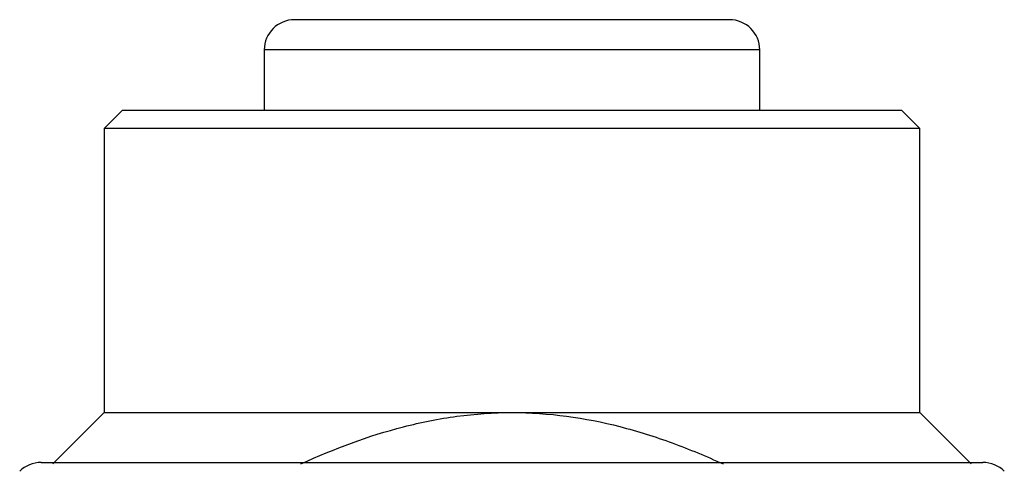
# Model space of a CAD drawing. Header units: inches. Extents: x 7.3 to 29.9, y 3.3 to 18.9.
# Tile 4 of 12: x 7.958 to 8.279, y 12.032 to 12.179. Entities that reach past the tile are written whole.
import ezdxf

# ---------------------------------------------------------------- set-up
doc = ezdxf.new("R2010")
doc.units = ezdxf.units.IN
doc.header["$MEASUREMENT"] = 0

msp = doc.modelspace()

# ---------------------------------------------------------------- linework, layer by layer
at = {"color": 7, "linetype": 'Continuous', "lineweight": 25}
for p, q in [((8.03788, 12.16947), (8.03788, 12.14978)), ((8.19929, 12.16947), (8.03788, 12.16947)), ((8.19929, 12.14978), (8.19929, 12.16947)), ((7.99162, 12.14978), (7.98571, 12.14388)), ((8.24555, 12.14978), (7.99162, 12.14978)), ((8.25146, 12.14388), (8.24555, 12.14978)), ((7.98571, 12.14388), (7.98571, 12.05136)), ((8.25146, 12.14388), (7.98571, 12.14388)), ((8.25146, 12.05136), (8.25146, 12.14388)), ((7.98571, 12.05136), (7.96898, 12.03463)), ((7.98571, 12.05136), (8.11858, 12.05136)), ((8.11858, 12.05136), (8.25146, 12.05136)), ((8.26819, 12.03463), (8.25146, 12.05136))]:
    msp.add_line(p, q, dxfattribs=at)
for centre, start, end in [((8.04772, 12.16947), 90, 180), ((8.18945, 12.16947), 0, 90), ((7.96518, 12.02528), 90, 135), ((8.27199, 12.02528), 45, 90)]:
    msp.add_arc(centre, 0.00984, start, end, dxfattribs=at)
for points, knots in [([(8.18945, 12.17931), (8.18945, 12.17931), (8.1577, 12.17931), (8.07947, 12.17931), (8.04772, 12.17931), (8.04772, 12.17931)], [0, 0, 0, 0, 0.5, 0.5, 1, 1, 1, 1]), ([(8.04983, 12.03463), (8.06071, 12.03962), (8.0718, 12.0438), (8.08894, 12.0482), (8.09474, 12.04936), (8.10653, 12.05094), (8.11256, 12.05136), (8.11858, 12.05136)], [0, 0, 0, 0, 0.5, 0.5, 0.75, 0.75, 1, 1, 1, 1]), ([(8.11858, 12.05136), (8.13057, 12.05136), (8.14227, 12.04972), (8.15949, 12.04532), (8.16519, 12.04352), (8.1764, 12.03942), (8.18191, 12.03712), (8.18733, 12.03463)], [0, 0, 0, 0, 0.5, 0.5, 0.75, 0.75, 1, 1, 1, 1]), ([(7.96518, 12.03512), (7.9652, 12.03512), (7.96524, 12.03512), (7.96556, 12.03512), (7.96607, 12.03512), (7.96679, 12.03512), (7.96821, 12.03512), (7.97092, 12.03512), (7.97579, 12.03512), (7.98214, 12.03512), (7.99268, 12.03512), (8.00934, 12.03512), (8.03387, 12.03512), (8.06136, 12.03512), (8.08995, 12.03512), (8.11858, 12.03512), (8.14721, 12.03512), (8.1758, 12.03512), (8.2033, 12.03512), (8.22783, 12.03512), (8.24449, 12.03512), (8.25503, 12.03512), (8.26137, 12.03512), (8.26625, 12.03512), (8.26924, 12.03512), (8.27094, 12.03512), (8.27182, 12.03512), (8.27193, 12.03512), (8.27199, 12.03512)], [0, 0, 0, 0, 0.011674, 0.023326, 0.034973, 0.046628, 0.058309, 0.089195, 0.120101, 0.152275, 0.184469, 0.250118, 0.315768, 0.380053, 0.441772, 0.500003, 0.558234, 0.619953, 0.684238, 0.749887, 0.815537, 0.84771, 0.879904, 0.91079, 0.941696, 0.961138, 0.980549, 1, 1, 1, 1])]:
    msp.add_open_spline(points, degree=3, knots=knots, dxfattribs=at)

doc.saveas('drawing.dxf')
